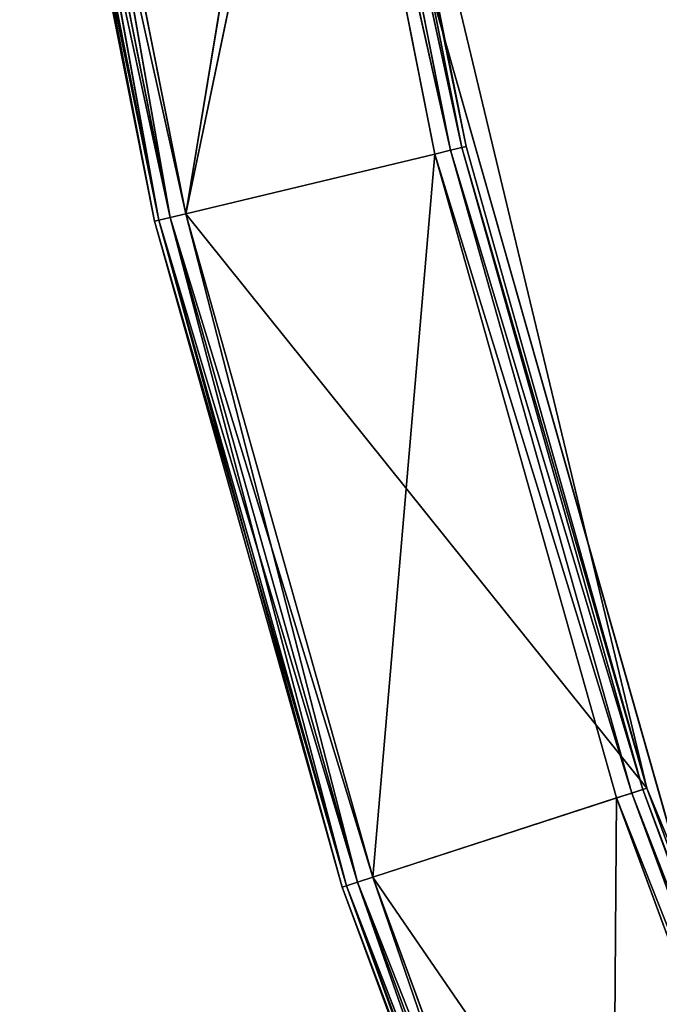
# Model space of a CAD drawing. Extents: x 173.5 to 228.5, y 0 to 55.3.
# Tile 30 of 256: x 173.8 to 175.8, y 18.6 to 21.7. Entities that reach past the tile are written whole.
import ezdxf

# ---------------------------------------------------------------- set-up
doc = ezdxf.new("R2010")
doc.units = 0
doc.header["$LTSCALE"] = 25.4
doc.layers.get('0').update_dxf_attribs({"color": 13, "linetype": 'CONTINUOUS'})

# ---------------------------------------------------------------- blocks, each defined once
blk = doc.blocks.new('EYE-S-5255-5256-5257-6836-')
at = {"color": 7}
for p, q in [((1.0563, 152.5542, 32.0691), (1.4768, 152.5542, 34.1831)), ((1.4412, 152.5176, 34.1916), (1.0563, 152.5542, 32.0691)), ((1.4412, 152.5176, 34.1916), (1.0563, 152.5542, 32.0691)), ((1.0563, 152.5542, 32.0691), (1.4768, 152.5542, 34.1831)), ((1.1057, 152.5676, 32.0613), (1.5255, 152.5676, 34.1714)), ((1.4768, 152.5542, 34.1831), (1.1057, 152.5676, 32.0613)), ((1.4768, 152.5542, 34.1831), (1.1057, 152.5676, 32.0613)), ((1.1057, 152.5676, 32.0613), (1.5255, 152.5676, 34.1714)), ((1.4412, 152.5176, 34.1916), (1.4768, 152.5542, 34.1831)), ((1.4412, 152.5176, 34.1916), (1.4768, 152.5542, 34.1831)), ((1.4768, 152.5542, 34.1831), (1.5255, 152.5676, 34.1714)), ((1.4768, 152.5542, 34.1831), (1.5255, 152.5676, 34.1714)), ((1.4768, 152.5542, 34.1831), (2.0619, 152.5542, 36.2575)), ((2.0271, 152.5176, 36.2688), (1.4768, 152.5542, 34.1831)), ((2.0271, 152.5176, 36.2688), (1.4768, 152.5542, 34.1831)), ((1.4768, 152.5542, 34.1831), (2.0619, 152.5542, 36.2575)), ((1.5255, 152.5676, 34.1714), (1.9947, 152.5676, 31.9205)), ((1.5255, 152.5676, 34.1714), (1.9947, 152.5676, 31.9205)), ((1.5255, 152.5676, 34.1714), (2.9654, 152.5676, 35.9639)), ((1.5255, 152.5676, 34.1714), (2.9654, 152.5676, 35.9639)), ((1.5255, 152.5676, 34.1714), (2.1094, 152.5676, 36.2421)), ((2.0619, 152.5542, 36.2575), (1.5255, 152.5676, 34.1714)), ((2.0619, 152.5542, 36.2575), (1.5255, 152.5676, 34.1714)), ((1.5255, 152.5676, 34.1714), (2.1094, 152.5676, 36.2421)), ((2.9654, 152.5676, 35.9639), (1.9947, 152.5676, 31.9205)), ((2.4006, 52.6676, 33.9613), (1.9947, 152.5676, 31.9205)), ((2.9654, 152.5676, 35.9639), (1.9947, 152.5676, 31.9205)), ((2.4006, 52.6676, 33.9613), (1.9947, 152.5676, 31.9205)), ((2.0271, 152.5176, 36.2688), (2.0619, 152.5542, 36.2575)), ((2.0271, 152.5176, 36.2688), (2.0619, 152.5542, 36.2575)), ((2.0619, 152.5542, 36.2575), (2.1094, 152.5676, 36.2421)), ((2.0619, 152.5542, 36.2575), (2.1094, 152.5676, 36.2421)), ((2.0619, 152.5542, 36.2575), (2.8079, 152.5542, 38.2797)), ((2.7741, 152.5176, 38.2937), (2.0619, 152.5542, 36.2575)), ((2.7741, 152.5176, 38.2937), (2.0619, 152.5542, 36.2575)), ((2.0619, 152.5542, 36.2575), (2.8079, 152.5542, 38.2797)), ((2.1094, 152.5676, 36.2421), (2.9654, 152.5676, 35.9639)), ((2.1094, 152.5676, 36.2421), (2.9654, 152.5676, 35.9639)), ((2.1094, 152.5676, 36.2421), (4.5567, 152.5676, 39.8057)), ((2.1094, 152.5676, 36.2421), (4.5567, 152.5676, 39.8057)), ((2.1094, 152.5676, 36.2421), (2.8541, 152.5676, 38.2605)), ((2.8079, 152.5542, 38.2797), (2.1094, 152.5676, 36.2421)), ((2.8079, 152.5542, 38.2797), (2.1094, 152.5676, 36.2421)), ((2.1094, 152.5676, 36.2421), (2.8541, 152.5676, 38.2605)), ((3.1748, 151.5676, 36.5824), (2.2819, 152.5676, 33.4442)), ((3.1748, 151.5676, 36.5824), (2.2819, 152.5676, 33.4442)), ((3.1748, 152.5676, 36.5824), (2.2819, 152.5676, 33.4442)), ((3.1748, 152.5676, 36.5824), (2.2819, 152.5676, 33.4442)), ((2.9654, 152.5676, 35.9639), (2.4006, 52.6676, 33.9613)), ((2.9654, 152.5676, 35.9639), (2.4006, 52.6676, 33.9613)), ((4.5567, 152.5676, 39.8057), (2.9654, 152.5676, 35.9639)), ((3.6856, 52.6676, 37.9161), (2.9654, 152.5676, 35.9639)), ((4.5567, 152.5676, 39.8057), (2.9654, 152.5676, 35.9639)), ((3.6856, 52.6676, 37.9161), (2.9654, 152.5676, 35.9639)), ((2.9654, 52.6676, 35.9639), (2.9654, 152.5676, 35.9639)), ((2.9654, 52.6676, 35.9639), (2.9654, 152.5676, 35.9639)), ((1.0202, 152.5176, 32.0749), (1.4412, 152.5176, 34.1916)), ((1.4282, 152.4677, 34.1947), (1.0202, 152.5176, 32.0749)), ((1.4282, 152.4677, 34.1947), (1.0202, 152.5176, 32.0749)), ((1.0202, 152.5176, 32.0749), (1.4412, 152.5176, 34.1916)), ((1.4282, 152.4677, 34.1947), (1.4412, 152.5176, 34.1916)), ((1.4282, 152.4677, 34.1947), (1.4412, 152.5176, 34.1916)), ((1.4412, 152.5176, 34.1916), (2.0271, 152.5176, 36.2688)), ((2.0143, 152.4677, 36.273), (1.4412, 152.5176, 34.1916)), ((2.0143, 152.4677, 36.273), (1.4412, 152.5176, 34.1916)), ((1.4412, 152.5176, 34.1916), (2.0271, 152.5176, 36.2688)), ((2.0143, 152.4677, 36.273), (2.0271, 152.5176, 36.2688)), ((2.0143, 152.4677, 36.273), (2.0271, 152.5176, 36.2688)), ((2.0271, 152.5176, 36.2688), (2.7741, 152.5176, 38.2937)), ((2.7617, 152.4677, 38.2988), (2.0271, 152.5176, 36.2688)), ((2.7617, 152.4677, 38.2988), (2.0271, 152.5176, 36.2688)), ((2.0271, 152.5176, 36.2688), (2.7741, 152.5176, 38.2937)), ((1.4282, 152.4677, 34.1947), (1.007, 52.6676, 32.0769)), ((1.4282, 152.4677, 34.1947), (1.007, 52.6676, 32.0769)), ((1.4282, 152.4677, 34.1947), (1.007, 152.4677, 32.0769)), ((1.4282, 152.4677, 34.1947), (1.007, 152.4677, 32.0769)), ((2.0143, 152.4677, 36.273), (1.4282, 52.6676, 34.1947)), ((2.0143, 152.4677, 36.273), (1.4282, 52.6676, 34.1947)), ((2.0143, 152.4677, 36.273), (1.4282, 152.4677, 34.1947)), ((1.4282, 152.4677, 34.1947), (1.4282, 52.6676, 34.1947)), ((1.4282, 152.4677, 34.1947), (1.4282, 52.6676, 34.1947)), ((2.0143, 152.4677, 36.273), (1.4282, 152.4677, 34.1947)), ((2.7617, 152.4677, 38.2988), (2.0143, 52.6676, 36.273)), ((2.7617, 152.4677, 38.2988), (2.0143, 52.6676, 36.273)), ((2.7617, 152.4677, 38.2988), (2.0143, 152.4677, 36.273)), ((2.0143, 152.4677, 36.273), (2.0143, 52.6676, 36.273)), ((2.0143, 152.4677, 36.273), (2.0143, 52.6676, 36.273)), ((2.7617, 152.4677, 38.2988), (2.0143, 152.4677, 36.273)), ((2.2819, 151.5676, 33.4442), (3.1748, 151.5676, 36.5824)), ((2.2819, 151.5676, 33.4442), (3.1748, 151.5676, 36.5824)), ((1.007, 52.6676, 32.0769), (1.4282, 52.6676, 34.1947)), ((1.4412, 52.6176, 34.1916), (1.007, 52.6676, 32.0769)), ((1.4412, 52.6176, 34.1916), (1.007, 52.6676, 32.0769)), ((1.007, 52.6676, 32.0769), (1.4282, 52.6676, 34.1947)), ((1.4282, 52.6676, 34.1947), (2.0143, 52.6676, 36.273)), ((1.4412, 52.6176, 34.1916), (1.4282, 52.6676, 34.1947)), ((1.4412, 52.6176, 34.1916), (1.4282, 52.6676, 34.1947)), ((2.0271, 52.6176, 36.2688), (1.4282, 52.6676, 34.1947)), ((2.0271, 52.6176, 36.2688), (1.4282, 52.6676, 34.1947)), ((1.4282, 52.6676, 34.1947), (2.0143, 52.6676, 36.273)), ((2.4006, 52.6676, 33.9613), (1.9814, 52.6176, 31.9226)), ((2.4006, 52.6676, 33.9613), (1.9814, 52.6176, 31.9226)), ((2.4006, 52.6676, 33.9613), (1.9947, 52.6676, 31.9205)), ((2.4006, 52.6676, 33.9613), (1.9947, 52.6676, 31.9205)), ((2.0143, 52.6676, 36.273), (2.7617, 52.6676, 38.2988)), ((2.0271, 52.6176, 36.2688), (2.0143, 52.6676, 36.273)), ((2.0271, 52.6176, 36.2688), (2.0143, 52.6676, 36.273)), ((2.7741, 52.6176, 38.2937), (2.0143, 52.6676, 36.273)), ((2.7741, 52.6176, 38.2937), (2.0143, 52.6676, 36.273)), ((2.0143, 52.6676, 36.273), (2.7617, 52.6676, 38.2988)), ((2.4006, 52.6676, 33.9613), (2.3876, 52.6176, 33.9644)), ((2.4006, 52.6676, 33.9613), (2.3876, 52.6176, 33.9644)), ((2.9654, 52.6676, 35.9639), (2.3876, 52.6176, 33.9644)), ((2.9654, 52.6676, 35.9639), (2.3876, 52.6176, 33.9644)), ((2.9654, 52.6676, 35.9639), (2.4006, 52.6676, 33.9613)), ((2.9654, 52.6676, 35.9639), (2.4006, 52.6676, 33.9613)), ((2.9654, 52.6676, 35.9639), (2.9527, 52.6176, 35.9681)), ((2.9654, 52.6676, 35.9639), (2.9527, 52.6176, 35.9681)), ((3.6856, 52.6676, 37.9161), (2.9527, 52.6176, 35.9681)), ((3.6856, 52.6676, 37.9161), (2.9527, 52.6176, 35.9681)), ((3.6856, 52.6676, 37.9161), (2.9654, 52.6676, 35.9639)), ((3.6856, 52.6676, 37.9161), (2.9654, 52.6676, 35.9639)), ((1.0202, 52.6176, 32.0749), (1.4412, 52.6176, 34.1916)), ((1.4768, 52.581, 34.1831), (1.0202, 52.6176, 32.0749)), ((1.4768, 52.581, 34.1831), (1.0202, 52.6176, 32.0749)), ((1.0202, 52.6176, 32.0749), (1.4412, 52.6176, 34.1916)), ((1.4412, 52.6176, 34.1916), (2.0271, 52.6176, 36.2688)), ((1.4768, 52.581, 34.1831), (1.4412, 52.6176, 34.1916)), ((1.4768, 52.581, 34.1831), (1.4412, 52.6176, 34.1916)), ((2.0619, 52.581, 36.2575), (1.4412, 52.6176, 34.1916)), ((2.0619, 52.581, 36.2575), (1.4412, 52.6176, 34.1916)), ((1.4412, 52.6176, 34.1916), (2.0271, 52.6176, 36.2688)), ((2.3876, 52.6176, 33.9644), (1.9453, 52.581, 31.9283)), ((2.3876, 52.6176, 33.9644), (1.9453, 52.581, 31.9283)), ((1.9814, 52.6176, 31.9226), (2.3876, 52.6176, 33.9644)), ((1.9814, 52.6176, 31.9226), (2.3876, 52.6176, 33.9644)), ((2.0271, 52.6176, 36.2688), (2.7741, 52.6176, 38.2937)), ((2.0619, 52.581, 36.2575), (2.0271, 52.6176, 36.2688)), ((2.0619, 52.581, 36.2575), (2.0271, 52.6176, 36.2688)), ((2.8079, 52.581, 38.2797), (2.0271, 52.6176, 36.2688)), ((2.8079, 52.581, 38.2797), (2.0271, 52.6176, 36.2688)), ((2.0271, 52.6176, 36.2688), (2.7741, 52.6176, 38.2937)), ((2.3876, 52.6176, 33.9644), (2.352, 52.581, 33.973)), ((2.3876, 52.6176, 33.9644), (2.352, 52.581, 33.973)), ((2.9527, 52.6176, 35.9681), (2.352, 52.581, 33.973)), ((2.9527, 52.6176, 35.9681), (2.352, 52.581, 33.973)), ((2.3876, 52.6176, 33.9644), (2.9527, 52.6176, 35.9681)), ((2.3876, 52.6176, 33.9644), (2.9527, 52.6176, 35.9681)), ((2.9527, 52.6176, 35.9681), (2.9178, 52.581, 35.9794)), ((2.9527, 52.6176, 35.9681), (2.9178, 52.581, 35.9794)), ((3.6732, 52.6176, 37.9212), (2.9178, 52.581, 35.9794)), ((3.6732, 52.6176, 37.9212), (2.9178, 52.581, 35.9794)), ((2.9527, 52.6176, 35.9681), (3.6732, 52.6176, 37.9212)), ((2.9527, 52.6176, 35.9681), (3.6732, 52.6176, 37.9212)), ((1.0563, 52.581, 32.0691), (1.4768, 52.581, 34.1831)), ((1.5255, 52.5676, 34.1714), (1.0563, 52.581, 32.0691)), ((1.5255, 52.5676, 34.1714), (1.0563, 52.581, 32.0691)), ((1.0563, 52.581, 32.0691), (1.4768, 52.581, 34.1831)), ((1.5255, 52.5676, 34.1714), (1.1057, 52.5676, 32.0613)), ((1.5255, 52.5676, 34.1714), (1.1057, 52.5676, 32.0613)), ((1.4768, 52.581, 34.1831), (2.0619, 52.581, 36.2575)), ((1.5255, 52.5676, 34.1714), (1.4768, 52.581, 34.1831)), ((1.5255, 52.5676, 34.1714), (1.4768, 52.581, 34.1831)), ((2.1094, 52.5676, 36.2421), (1.4768, 52.581, 34.1831)), ((2.1094, 52.5676, 36.2421), (1.4768, 52.581, 34.1831)), ((1.4768, 52.581, 34.1831), (2.0619, 52.581, 36.2575)), ((2.1094, 52.5676, 36.2421), (1.5255, 52.5676, 34.1714)), ((1.5255, 52.5676, 34.1714), (2.3034, 52.5676, 33.9846)), ((1.5255, 52.5676, 34.1714), (2.3034, 52.5676, 33.9846)), ((1.5255, 52.5676, 34.1714), (1.8959, 52.5676, 31.9362)), ((1.5255, 52.5676, 34.1714), (1.8959, 52.5676, 31.9362)), ((2.1094, 52.5676, 36.2421), (1.5255, 52.5676, 34.1714)), ((2.352, 52.581, 33.973), (1.8959, 52.5676, 31.9362)), ((2.352, 52.581, 33.973), (1.8959, 52.5676, 31.9362)), ((1.8959, 52.5676, 31.9362), (2.3034, 52.5676, 33.9846)), ((1.8959, 52.5676, 31.9362), (2.3034, 52.5676, 33.9846)), ((1.9453, 52.581, 31.9283), (2.352, 52.581, 33.973)), ((1.9453, 52.581, 31.9283), (2.352, 52.581, 33.973)), ((2.0619, 52.581, 36.2575), (2.8079, 52.581, 38.2797)), ((2.1094, 52.5676, 36.2421), (2.0619, 52.581, 36.2575)), ((2.1094, 52.5676, 36.2421), (2.0619, 52.581, 36.2575)), ((2.8541, 52.5676, 38.2605), (2.0619, 52.581, 36.2575)), ((2.8541, 52.5676, 38.2605), (2.0619, 52.581, 36.2575)), ((2.0619, 52.581, 36.2575), (2.8079, 52.581, 38.2797)), ((2.8541, 52.5676, 38.2605), (2.1094, 52.5676, 36.2421)), ((2.1094, 52.5676, 36.2421), (2.8703, 52.5676, 35.9949)), ((2.1094, 52.5676, 36.2421), (2.8703, 52.5676, 35.9949)), ((2.1094, 52.5676, 36.2421), (2.3034, 52.5676, 33.9846)), ((2.1094, 52.5676, 36.2421), (2.3034, 52.5676, 33.9846)), ((2.8541, 52.5676, 38.2605), (2.1094, 52.5676, 36.2421)), ((2.352, 52.581, 33.973), (2.3034, 52.5676, 33.9846)), ((2.352, 52.581, 33.973), (2.3034, 52.5676, 33.9846)), ((2.9178, 52.581, 35.9794), (2.3034, 52.5676, 33.9846)), ((2.9178, 52.581, 35.9794), (2.3034, 52.5676, 33.9846)), ((2.3034, 52.5676, 33.9846), (2.8703, 52.5676, 35.9949)), ((2.3034, 52.5676, 33.9846), (2.8703, 52.5676, 35.9949)), ((2.352, 52.581, 33.973), (2.9178, 52.581, 35.9794)), ((2.352, 52.581, 33.973), (2.9178, 52.581, 35.9794)), ((2.8541, 52.5676, 38.2605), (2.8703, 52.5676, 35.9949)), ((2.8541, 52.5676, 38.2605), (2.8703, 52.5676, 35.9949)), ((2.9178, 52.581, 35.9794), (2.8703, 52.5676, 35.9949)), ((2.9178, 52.581, 35.9794), (2.8703, 52.5676, 35.9949)), ((3.6394, 52.581, 37.9352), (2.8703, 52.5676, 35.9949)), ((3.6394, 52.581, 37.9352), (2.8703, 52.5676, 35.9949)), ((2.8703, 52.5676, 35.9949), (3.5932, 52.5676, 37.9544)), ((2.8703, 52.5676, 35.9949), (3.5932, 52.5676, 37.9544)), ((2.9178, 52.581, 35.9794), (3.6394, 52.581, 37.9352)), ((2.9178, 52.581, 35.9794), (3.6394, 52.581, 37.9352))]:
    blk.add_line(p, q, dxfattribs=at)
mesh = blk.add_polyface(dxfattribs=at)
corners = [(1.4412, 152.5176, 34.1916), (1.0563, 152.5542, 32.0691), (1.0202, 152.5176, 32.0749)]
mesh.append_faces([[corners[k] for k in face] for face in [(0, 1, 2)]], dxfattribs={"color": 7})
mesh = blk.add_polyface(dxfattribs=at)
corners = [(1.4768, 152.5542, 34.1831), (1.1057, 152.5676, 32.0613), (1.0563, 152.5542, 32.0691)]
mesh.append_faces([[corners[k] for k in face] for face in [(0, 1, 2)]], dxfattribs={"color": 7})
mesh = blk.add_polyface(dxfattribs=at)
corners = [(1.4412, 152.5176, 34.1916), (1.4768, 152.5542, 34.1831), (1.0563, 152.5542, 32.0691)]
mesh.append_faces([[corners[k] for k in face] for face in [(0, 1, 2)]], dxfattribs={"color": 7})
mesh = blk.add_polyface(dxfattribs=at)
corners = [(1.5255, 152.5676, 34.1714), (1.9947, 152.5676, 31.9205), (1.1057, 152.5676, 32.0613)]
mesh.append_faces([[corners[k] for k in face] for face in [(0, 1, 2)]], dxfattribs={"color": 7})
mesh = blk.add_polyface(dxfattribs=at)
corners = [(1.4768, 152.5542, 34.1831), (1.5255, 152.5676, 34.1714), (1.1057, 152.5676, 32.0613)]
mesh.append_faces([[corners[k] for k in face] for face in [(0, 1, 2)]], dxfattribs={"color": 7})
mesh = blk.add_polyface(dxfattribs=at)
corners = [(2.0271, 152.5176, 36.2688), (1.4768, 152.5542, 34.1831), (1.4412, 152.5176, 34.1916)]
mesh.append_faces([[corners[k] for k in face] for face in [(0, 1, 2)]], dxfattribs={"color": 7})
mesh = blk.add_polyface(dxfattribs=at)
corners = [(2.0619, 152.5542, 36.2575), (1.5255, 152.5676, 34.1714), (1.4768, 152.5542, 34.1831)]
mesh.append_faces([[corners[k] for k in face] for face in [(0, 1, 2)]], dxfattribs={"color": 7})
mesh = blk.add_polyface(dxfattribs=at)
corners = [(2.0271, 152.5176, 36.2688), (2.0619, 152.5542, 36.2575), (1.4768, 152.5542, 34.1831)]
mesh.append_faces([[corners[k] for k in face] for face in [(0, 1, 2)]], dxfattribs={"color": 7})
mesh = blk.add_polyface(dxfattribs=at)
corners = [(2.9654, 152.5676, 35.9639), (1.9947, 152.5676, 31.9205), (1.5255, 152.5676, 34.1714)]
mesh.append_faces([[corners[k] for k in face] for face in [(0, 1, 2)]], dxfattribs={"color": 7})
mesh = blk.add_polyface(dxfattribs=at)
corners = [(2.1094, 152.5676, 36.2421), (2.9654, 152.5676, 35.9639), (1.5255, 152.5676, 34.1714)]
mesh.append_faces([[corners[k] for k in face] for face in [(0, 1, 2)]], dxfattribs={"color": 7})
mesh = blk.add_polyface(dxfattribs=at)
corners = [(2.0619, 152.5542, 36.2575), (2.1094, 152.5676, 36.2421), (1.5255, 152.5676, 34.1714)]
mesh.append_faces([[corners[k] for k in face] for face in [(0, 1, 2)]], dxfattribs={"color": 7})
mesh = blk.add_polyface(dxfattribs=at)
corners = [(2.9654, 152.5676, 35.9639), (2.4006, 52.6676, 33.9613), (1.9947, 152.5676, 31.9205)]
mesh.append_faces([[corners[k] for k in face] for face in [(0, 1, 2)]], dxfattribs={"color": 7})
mesh = blk.add_polyface(dxfattribs=at)
corners = [(1.9947, 152.5676, 31.9205), (2.4006, 52.6676, 33.9613), (1.9947, 52.6676, 31.9205)]
mesh.append_faces([[corners[k] for k in face] for face in [(0, 1, 2)]], dxfattribs={"color": 7})
mesh = blk.add_polyface(dxfattribs=at)
corners = [(2.7741, 152.5176, 38.2937), (2.0619, 152.5542, 36.2575), (2.0271, 152.5176, 36.2688)]
mesh.append_faces([[corners[k] for k in face] for face in [(0, 1, 2)]], dxfattribs={"color": 7})
mesh = blk.add_polyface(dxfattribs=at)
corners = [(2.8079, 152.5542, 38.2797), (2.1094, 152.5676, 36.2421), (2.0619, 152.5542, 36.2575)]
mesh.append_faces([[corners[k] for k in face] for face in [(0, 1, 2)]], dxfattribs={"color": 7})
mesh = blk.add_polyface(dxfattribs=at)
corners = [(2.7741, 152.5176, 38.2937), (2.8079, 152.5542, 38.2797), (2.0619, 152.5542, 36.2575)]
mesh.append_faces([[corners[k] for k in face] for face in [(0, 1, 2)]], dxfattribs={"color": 7})
mesh = blk.add_polyface(dxfattribs=at)
corners = [(4.5567, 152.5676, 39.8057), (2.9654, 152.5676, 35.9639), (2.1094, 152.5676, 36.2421)]
mesh.append_faces([[corners[k] for k in face] for face in [(0, 1, 2)]], dxfattribs={"color": 7})
mesh = blk.add_polyface(dxfattribs=at)
corners = [(4.5567, 152.5676, 39.8057), (2.1094, 152.5676, 36.2421), (2.8541, 152.5676, 38.2605)]
mesh.append_faces([[corners[k] for k in face] for face in [(0, 1, 2)]], dxfattribs={"color": 7})
mesh = blk.add_polyface(dxfattribs=at)
corners = [(2.8079, 152.5542, 38.2797), (2.8541, 152.5676, 38.2605), (2.1094, 152.5676, 36.2421)]
mesh.append_faces([[corners[k] for k in face] for face in [(0, 1, 2)]], dxfattribs={"color": 7})
mesh = blk.add_polyface(dxfattribs=at)
corners = [(2.2819, 152.5676, 33.4442), (2.2819, 151.5676, 33.4442), (3.1748, 151.5676, 36.5824)]
mesh.append_faces([[corners[k] for k in face] for face in [(0, 1, 2)]], dxfattribs={"color": 7})
mesh = blk.add_polyface(dxfattribs=at)
corners = [(2.2819, 152.5676, 33.4442), (3.1748, 151.5676, 36.5824), (3.1748, 152.5676, 36.5824)]
mesh.append_faces([[corners[k] for k in face] for face in [(0, 1, 2)]], dxfattribs={"color": 7})
mesh = blk.add_polyface(dxfattribs=at)
corners = [(3.1748, 152.5676, 36.5824), (23.9795, 152.5676, 29.419), (2.2819, 152.5676, 33.4442)]
mesh.append_faces([[corners[k] for k in face] for face in [(0, 1, 2)]], dxfattribs={"color": 7})
mesh = blk.add_polyface(dxfattribs=at)
corners = [(2.9654, 152.5676, 35.9639), (2.9654, 52.6676, 35.9639), (2.4006, 52.6676, 33.9613)]
mesh.append_faces([[corners[k] for k in face] for face in [(0, 1, 2)]], dxfattribs={"color": 7})
mesh = blk.add_polyface(dxfattribs=at)
corners = [(4.5567, 152.5676, 39.8057), (3.6856, 52.6676, 37.9161), (2.9654, 152.5676, 35.9639)]
mesh.append_faces([[corners[k] for k in face] for face in [(0, 1, 2)]], dxfattribs={"color": 7})
mesh = blk.add_polyface(dxfattribs=at)
corners = [(2.9654, 152.5676, 35.9639), (3.6856, 52.6676, 37.9161), (2.9654, 52.6676, 35.9639)]
mesh.append_faces([[corners[k] for k in face] for face in [(0, 1, 2)]], dxfattribs={"color": 7})
mesh = blk.add_polyface(dxfattribs=at)
corners = [(1.0202, 152.5176, 32.0749), (1.007, 152.4677, 32.0769), (1.4282, 152.4677, 34.1947)]
mesh.append_faces([[corners[k] for k in face] for face in [(0, 1, 2)]], dxfattribs={"color": 7})
mesh = blk.add_polyface(dxfattribs=at)
corners = [(1.0202, 152.5176, 32.0749), (1.4282, 152.4677, 34.1947), (1.4412, 152.5176, 34.1916)]
mesh.append_faces([[corners[k] for k in face] for face in [(0, 1, 2)]], dxfattribs={"color": 7})
mesh = blk.add_polyface(dxfattribs=at)
corners = [(1.4412, 152.5176, 34.1916), (1.4282, 152.4677, 34.1947), (2.0143, 152.4677, 36.273)]
mesh.append_faces([[corners[k] for k in face] for face in [(0, 1, 2)]], dxfattribs={"color": 7})
mesh = blk.add_polyface(dxfattribs=at)
corners = [(1.4412, 152.5176, 34.1916), (2.0143, 152.4677, 36.273), (2.0271, 152.5176, 36.2688)]
mesh.append_faces([[corners[k] for k in face] for face in [(0, 1, 2)]], dxfattribs={"color": 7})
mesh = blk.add_polyface(dxfattribs=at)
corners = [(2.0271, 152.5176, 36.2688), (2.0143, 152.4677, 36.273), (2.7617, 152.4677, 38.2988)]
mesh.append_faces([[corners[k] for k in face] for face in [(0, 1, 2)]], dxfattribs={"color": 7})
mesh = blk.add_polyface(dxfattribs=at)
corners = [(2.0271, 152.5176, 36.2688), (2.7617, 152.4677, 38.2988), (2.7741, 152.5176, 38.2937)]
mesh.append_faces([[corners[k] for k in face] for face in [(0, 1, 2)]], dxfattribs={"color": 7})
mesh = blk.add_polyface(dxfattribs=at)
corners = [(1.4282, 152.4677, 34.1947), (1.007, 52.6676, 32.0769), (1.4282, 52.6676, 34.1947)]
mesh.append_faces([[corners[k] for k in face] for face in [(0, 1, 2)]], dxfattribs={"color": 7})
mesh = blk.add_polyface(dxfattribs=at)
corners = [(1.007, 152.4677, 32.0769), (1.007, 52.6676, 32.0769), (1.4282, 152.4677, 34.1947)]
mesh.append_faces([[corners[k] for k in face] for face in [(0, 1, 2)]], dxfattribs={"color": 7})
mesh = blk.add_polyface(dxfattribs=at)
corners = [(2.0143, 152.4677, 36.273), (1.4282, 52.6676, 34.1947), (2.0143, 52.6676, 36.273)]
mesh.append_faces([[corners[k] for k in face] for face in [(0, 1, 2)]], dxfattribs={"color": 7})
mesh = blk.add_polyface(dxfattribs=at)
corners = [(1.4282, 152.4677, 34.1947), (1.4282, 52.6676, 34.1947), (2.0143, 152.4677, 36.273)]
mesh.append_faces([[corners[k] for k in face] for face in [(0, 1, 2)]], dxfattribs={"color": 7})
mesh = blk.add_polyface(dxfattribs=at)
corners = [(2.7617, 152.4677, 38.2988), (2.0143, 52.6676, 36.273), (2.7617, 52.6676, 38.2988)]
mesh.append_faces([[corners[k] for k in face] for face in [(0, 1, 2)]], dxfattribs={"color": 7})
mesh = blk.add_polyface(dxfattribs=at)
corners = [(2.0143, 152.4677, 36.273), (2.0143, 52.6676, 36.273), (2.7617, 152.4677, 38.2988)]
mesh.append_faces([[corners[k] for k in face] for face in [(0, 1, 2)]], dxfattribs={"color": 7})
mesh = blk.add_polyface(dxfattribs=at)
corners = [(3.1748, 151.5676, 36.5824), (2.2819, 151.5676, 33.4442), (23.9795, 151.5676, 29.419)]
mesh.append_faces([[corners[k] for k in face] for face in [(0, 1, 2)]], dxfattribs={"color": 7})
mesh = blk.add_polyface(dxfattribs=at)
corners = [(1.007, 52.6676, 32.0769), (1.0202, 52.6176, 32.0749), (1.4412, 52.6176, 34.1916)]
mesh.append_faces([[corners[k] for k in face] for face in [(0, 1, 2)]], dxfattribs={"color": 7})
mesh = blk.add_polyface(dxfattribs=at)
corners = [(1.007, 52.6676, 32.0769), (1.4412, 52.6176, 34.1916), (1.4282, 52.6676, 34.1947)]
mesh.append_faces([[corners[k] for k in face] for face in [(0, 1, 2)]], dxfattribs={"color": 7})
mesh = blk.add_polyface(dxfattribs=at)
corners = [(1.4282, 52.6676, 34.1947), (1.4412, 52.6176, 34.1916), (2.0271, 52.6176, 36.2688)]
mesh.append_faces([[corners[k] for k in face] for face in [(0, 1, 2)]], dxfattribs={"color": 7})
mesh = blk.add_polyface(dxfattribs=at)
corners = [(1.4282, 52.6676, 34.1947), (2.0271, 52.6176, 36.2688), (2.0143, 52.6676, 36.273)]
mesh.append_faces([[corners[k] for k in face] for face in [(0, 1, 2)]], dxfattribs={"color": 7})
mesh = blk.add_polyface(dxfattribs=at)
corners = [(2.4006, 52.6676, 33.9613), (1.9814, 52.6176, 31.9226), (1.9947, 52.6676, 31.9205)]
mesh.append_faces([[corners[k] for k in face] for face in [(0, 1, 2)]], dxfattribs={"color": 7})
mesh = blk.add_polyface(dxfattribs=at)
corners = [(2.4006, 52.6676, 33.9613), (2.3876, 52.6176, 33.9644), (1.9814, 52.6176, 31.9226)]
mesh.append_faces([[corners[k] for k in face] for face in [(0, 1, 2)]], dxfattribs={"color": 7})
mesh = blk.add_polyface(dxfattribs=at)
corners = [(2.0143, 52.6676, 36.273), (2.0271, 52.6176, 36.2688), (2.7741, 52.6176, 38.2937)]
mesh.append_faces([[corners[k] for k in face] for face in [(0, 1, 2)]], dxfattribs={"color": 7})
mesh = blk.add_polyface(dxfattribs=at)
corners = [(2.0143, 52.6676, 36.273), (2.7741, 52.6176, 38.2937), (2.7617, 52.6676, 38.2988)]
mesh.append_faces([[corners[k] for k in face] for face in [(0, 1, 2)]], dxfattribs={"color": 7})
mesh = blk.add_polyface(dxfattribs=at)
corners = [(2.9654, 52.6676, 35.9639), (2.3876, 52.6176, 33.9644), (2.4006, 52.6676, 33.9613)]
mesh.append_faces([[corners[k] for k in face] for face in [(0, 1, 2)]], dxfattribs={"color": 7})
mesh = blk.add_polyface(dxfattribs=at)
corners = [(2.9654, 52.6676, 35.9639), (2.9527, 52.6176, 35.9681), (2.3876, 52.6176, 33.9644)]
mesh.append_faces([[corners[k] for k in face] for face in [(0, 1, 2)]], dxfattribs={"color": 7})
mesh = blk.add_polyface(dxfattribs=at)
corners = [(3.6856, 52.6676, 37.9161), (2.9527, 52.6176, 35.9681), (2.9654, 52.6676, 35.9639)]
mesh.append_faces([[corners[k] for k in face] for face in [(0, 1, 2)]], dxfattribs={"color": 7})
mesh = blk.add_polyface(dxfattribs=at)
corners = [(3.6856, 52.6676, 37.9161), (3.6732, 52.6176, 37.9212), (2.9527, 52.6176, 35.9681)]
mesh.append_faces([[corners[k] for k in face] for face in [(0, 1, 2)]], dxfattribs={"color": 7})
mesh = blk.add_polyface(dxfattribs=at)
corners = [(1.4768, 52.581, 34.1831), (1.0202, 52.6176, 32.0749), (1.0563, 52.581, 32.0691)]
mesh.append_faces([[corners[k] for k in face] for face in [(0, 1, 2)]], dxfattribs={"color": 7})
mesh = blk.add_polyface(dxfattribs=at)
corners = [(1.4412, 52.6176, 34.1916), (1.0202, 52.6176, 32.0749), (1.4768, 52.581, 34.1831)]
mesh.append_faces([[corners[k] for k in face] for face in [(0, 1, 2)]], dxfattribs={"color": 7})
mesh = blk.add_polyface(dxfattribs=at)
corners = [(2.0619, 52.581, 36.2575), (1.4412, 52.6176, 34.1916), (1.4768, 52.581, 34.1831)]
mesh.append_faces([[corners[k] for k in face] for face in [(0, 1, 2)]], dxfattribs={"color": 7})
mesh = blk.add_polyface(dxfattribs=at)
corners = [(2.0271, 52.6176, 36.2688), (1.4412, 52.6176, 34.1916), (2.0619, 52.581, 36.2575)]
mesh.append_faces([[corners[k] for k in face] for face in [(0, 1, 2)]], dxfattribs={"color": 7})
mesh = blk.add_polyface(dxfattribs=at)
corners = [(2.3876, 52.6176, 33.9644), (1.9453, 52.581, 31.9283), (1.9814, 52.6176, 31.9226)]
mesh.append_faces([[corners[k] for k in face] for face in [(0, 1, 2)]], dxfattribs={"color": 7})
mesh = blk.add_polyface(dxfattribs=at)
corners = [(2.352, 52.581, 33.973), (1.9453, 52.581, 31.9283), (2.3876, 52.6176, 33.9644)]
mesh.append_faces([[corners[k] for k in face] for face in [(0, 1, 2)]], dxfattribs={"color": 7})
mesh = blk.add_polyface(dxfattribs=at)
corners = [(2.8079, 52.581, 38.2797), (2.0271, 52.6176, 36.2688), (2.0619, 52.581, 36.2575)]
mesh.append_faces([[corners[k] for k in face] for face in [(0, 1, 2)]], dxfattribs={"color": 7})
mesh = blk.add_polyface(dxfattribs=at)
corners = [(2.7741, 52.6176, 38.2937), (2.0271, 52.6176, 36.2688), (2.8079, 52.581, 38.2797)]
mesh.append_faces([[corners[k] for k in face] for face in [(0, 1, 2)]], dxfattribs={"color": 7})
mesh = blk.add_polyface(dxfattribs=at)
corners = [(2.9527, 52.6176, 35.9681), (2.352, 52.581, 33.973), (2.3876, 52.6176, 33.9644)]
mesh.append_faces([[corners[k] for k in face] for face in [(0, 1, 2)]], dxfattribs={"color": 7})
mesh = blk.add_polyface(dxfattribs=at)
corners = [(2.9178, 52.581, 35.9794), (2.352, 52.581, 33.973), (2.9527, 52.6176, 35.9681)]
mesh.append_faces([[corners[k] for k in face] for face in [(0, 1, 2)]], dxfattribs={"color": 7})
mesh = blk.add_polyface(dxfattribs=at)
corners = [(3.6732, 52.6176, 37.9212), (2.9178, 52.581, 35.9794), (2.9527, 52.6176, 35.9681)]
mesh.append_faces([[corners[k] for k in face] for face in [(0, 1, 2)]], dxfattribs={"color": 7})
mesh = blk.add_polyface(dxfattribs=at)
corners = [(3.6394, 52.581, 37.9352), (2.9178, 52.581, 35.9794), (3.6732, 52.6176, 37.9212)]
mesh.append_faces([[corners[k] for k in face] for face in [(0, 1, 2)]], dxfattribs={"color": 7})
mesh = blk.add_polyface(dxfattribs=at)
corners = [(1.5255, 52.5676, 34.1714), (1.0563, 52.581, 32.0691), (1.1057, 52.5676, 32.0613)]
mesh.append_faces([[corners[k] for k in face] for face in [(0, 1, 2)]], dxfattribs={"color": 7})
mesh = blk.add_polyface(dxfattribs=at)
corners = [(1.4768, 52.581, 34.1831), (1.0563, 52.581, 32.0691), (1.5255, 52.5676, 34.1714)]
mesh.append_faces([[corners[k] for k in face] for face in [(0, 1, 2)]], dxfattribs={"color": 7})
mesh = blk.add_polyface(dxfattribs=at)
corners = [(1.5255, 52.5676, 34.1714), (1.1057, 52.5676, 32.0613), (1.8959, 52.5676, 31.9362)]
mesh.append_faces([[corners[k] for k in face] for face in [(0, 1, 2)]], dxfattribs={"color": 7})
mesh = blk.add_polyface(dxfattribs=at)
corners = [(2.1094, 52.5676, 36.2421), (1.4768, 52.581, 34.1831), (1.5255, 52.5676, 34.1714)]
mesh.append_faces([[corners[k] for k in face] for face in [(0, 1, 2)]], dxfattribs={"color": 7})
mesh = blk.add_polyface(dxfattribs=at)
corners = [(2.0619, 52.581, 36.2575), (1.4768, 52.581, 34.1831), (2.1094, 52.5676, 36.2421)]
mesh.append_faces([[corners[k] for k in face] for face in [(0, 1, 2)]], dxfattribs={"color": 7})
mesh = blk.add_polyface(dxfattribs=at)
corners = [(2.1094, 52.5676, 36.2421), (1.5255, 52.5676, 34.1714), (2.3034, 52.5676, 33.9846)]
mesh.append_faces([[corners[k] for k in face] for face in [(0, 1, 2)]], dxfattribs={"color": 7})
mesh = blk.add_polyface(dxfattribs=at)
corners = [(1.5255, 52.5676, 34.1714), (1.8959, 52.5676, 31.9362), (2.3034, 52.5676, 33.9846)]
mesh.append_faces([[corners[k] for k in face] for face in [(0, 1, 2)]], dxfattribs={"color": 7})
mesh = blk.add_polyface(dxfattribs=at)
corners = [(2.352, 52.581, 33.973), (1.8959, 52.5676, 31.9362), (1.9453, 52.581, 31.9283)]
mesh.append_faces([[corners[k] for k in face] for face in [(0, 1, 2)]], dxfattribs={"color": 7})
mesh = blk.add_polyface(dxfattribs=at)
corners = [(2.3034, 52.5676, 33.9846), (1.8959, 52.5676, 31.9362), (2.352, 52.581, 33.973)]
mesh.append_faces([[corners[k] for k in face] for face in [(0, 1, 2)]], dxfattribs={"color": 7})
mesh = blk.add_polyface(dxfattribs=at)
corners = [(2.8541, 52.5676, 38.2605), (2.0619, 52.581, 36.2575), (2.1094, 52.5676, 36.2421)]
mesh.append_faces([[corners[k] for k in face] for face in [(0, 1, 2)]], dxfattribs={"color": 7})
mesh = blk.add_polyface(dxfattribs=at)
corners = [(2.8079, 52.581, 38.2797), (2.0619, 52.581, 36.2575), (2.8541, 52.5676, 38.2605)]
mesh.append_faces([[corners[k] for k in face] for face in [(0, 1, 2)]], dxfattribs={"color": 7})
mesh = blk.add_polyface(dxfattribs=at)
corners = [(2.8541, 52.5676, 38.2605), (2.1094, 52.5676, 36.2421), (2.8703, 52.5676, 35.9949)]
mesh.append_faces([[corners[k] for k in face] for face in [(0, 1, 2)]], dxfattribs={"color": 7})
mesh = blk.add_polyface(dxfattribs=at)
corners = [(2.1094, 52.5676, 36.2421), (2.3034, 52.5676, 33.9846), (2.8703, 52.5676, 35.9949)]
mesh.append_faces([[corners[k] for k in face] for face in [(0, 1, 2)]], dxfattribs={"color": 7})
mesh = blk.add_polyface(dxfattribs=at)
corners = [(2.9178, 52.581, 35.9794), (2.3034, 52.5676, 33.9846), (2.352, 52.581, 33.973)]
mesh.append_faces([[corners[k] for k in face] for face in [(0, 1, 2)]], dxfattribs={"color": 7})
mesh = blk.add_polyface(dxfattribs=at)
corners = [(2.8703, 52.5676, 35.9949), (2.3034, 52.5676, 33.9846), (2.9178, 52.581, 35.9794)]
mesh.append_faces([[corners[k] for k in face] for face in [(0, 1, 2)]], dxfattribs={"color": 7})
mesh = blk.add_polyface(dxfattribs=at)
corners = [(2.8541, 52.5676, 38.2605), (2.8703, 52.5676, 35.9949), (3.5932, 52.5676, 37.9544)]
mesh.append_faces([[corners[k] for k in face] for face in [(0, 1, 2)]], dxfattribs={"color": 7})
mesh = blk.add_polyface(dxfattribs=at)
corners = [(3.6394, 52.581, 37.9352), (2.8703, 52.5676, 35.9949), (2.9178, 52.581, 35.9794)]
mesh.append_faces([[corners[k] for k in face] for face in [(0, 1, 2)]], dxfattribs={"color": 7})
mesh = blk.add_polyface(dxfattribs=at)
corners = [(3.5932, 52.5676, 37.9544), (2.8703, 52.5676, 35.9949), (3.6394, 52.581, 37.9352)]
mesh.append_faces([[corners[k] for k in face] for face in [(0, 1, 2)]], dxfattribs={"color": 7})

msp = doc.modelspace()

# ---------------------------------------------------------------- block references
at = {"color": 0, "extrusion": (0, -1, -3.33067e-16)}
msp.add_blockref('EYE-S-5255-5256-5257-6836-', (172.7983, 791.4834, -55.275), dxfattribs=at)

doc.saveas('drawing.dxf')
